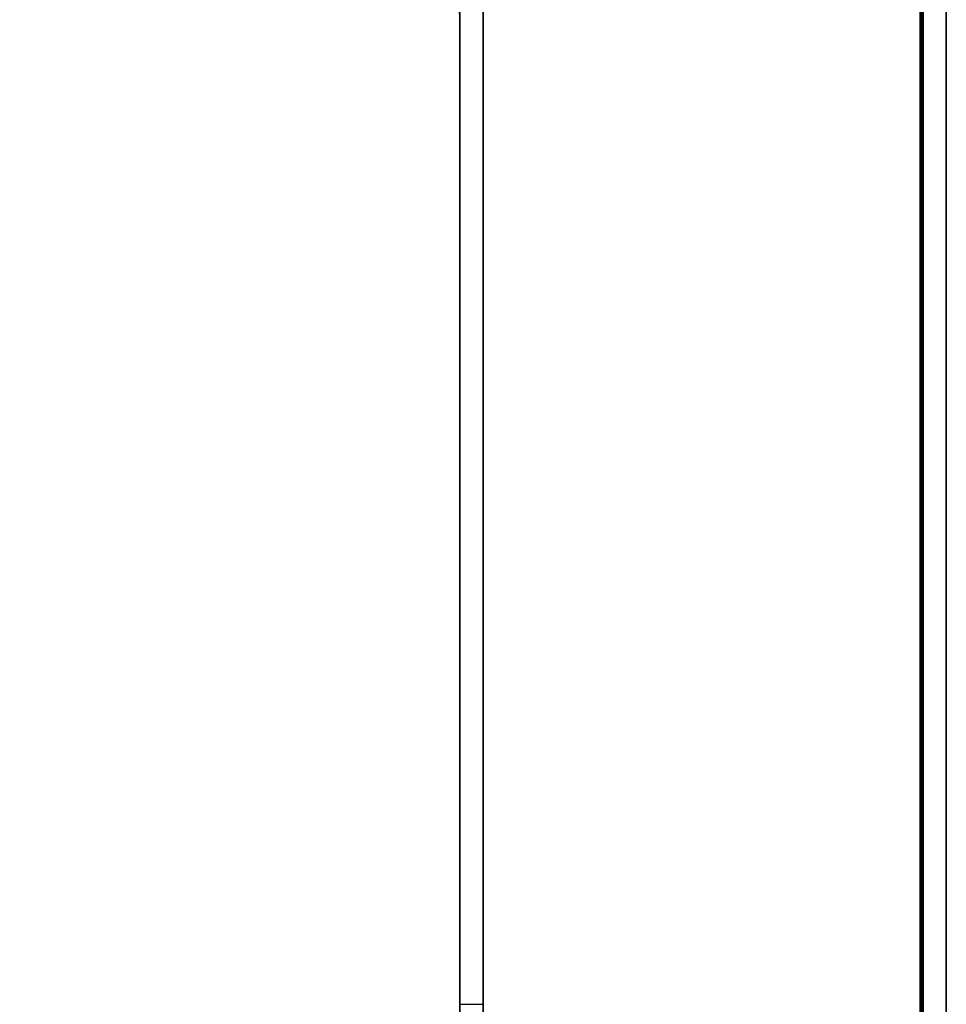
# Model space of a CAD drawing. Extents: x -1808 to 814, y 59 to 2017.
# Tile 14 of 52: x -1268 to -1108, y 334 to 504. Entities that reach past the tile are written whole.
import ezdxf

# ---------------------------------------------------------------- set-up
doc = ezdxf.new("R2010")
doc.units = 0
for name, color, linetype in [('LIVELLO_02', 192, 'CONTINUOUS'), ('LIVELLO_03', 5, 'CONTINUOUS'), ('PREDEFINITO', 7, 'CONTINUOUS')]:
    doc.layers.add(name, color=color, linetype=linetype)

msp = doc.modelspace()

# ---------------------------------------------------------------- linework, layer by layer
at = {"layer": 'LIVELLO_02'}
for p, q in [((-1112.5, 504, 342), (-1112.54, 506.58, 342)), ((-1112.54, 506.58, 350), (-1112.5, 504, 350)), ((-1112.25, 504, 342.25), (-1112.29, 506.59, 342.25)), ((-1112.29, 506.59, 349.75), (-1112.25, 504, 349.75)), ((-1112.04, 506.59, 349.5), (-1112, 504, 349.5)), ((-1112, 504, 342.5), (-1112.04, 506.59, 342.5)), ((-1112.04, 506.59, 346), (-1112, 504, 346)), ((-1112.5, 164, 342), (-1112.5, 504, 342)), ((-1112.5, 504, 350), (-1112.5, 164, 350)), ((-1112.5, 504, 342), (-1112, 504, 342.5)), ((-1112, 504, 349.5), (-1112.5, 504, 350)), ((-1112.25, 164, 342.25), (-1112.25, 504, 342.25)), ((-1112.25, 504, 349.75), (-1112.25, 164, 349.75)), ((-1112, 504, 349.5), (-1112, 164, 349.5)), ((-1112, 164, 342.5), (-1112, 504, 342.5)), ((-1112, 504, 346), (-1112, 164, 346)), ((-1112, 504, 342.5), (-1112, 504, 349.5))]:
    msp.add_line(p, q, dxfattribs=at)
at = {"layer": 'LIVELLO_03'}
for p, q in [((-1188, 504), (-1188.05, 506.73)), ((-1188, 504, 25), (-1188.05, 506.73, 25)), ((-1188.05, 506.73, 12.5), (-1188, 504, 12.5)), ((-1108, 504, 325), (-1108.05, 506.73, 325)), ((-1108, 504, 350), (-1108.05, 506.73, 350)), ((-1108.05, 506.73, 337.5), (-1108, 504, 337.5)), ((-1192.04, 506.59), (-1192, 504)), ((-1192.04, 506.59, 25), (-1192, 504, 25)), ((-1192, 504, 12.5), (-1192.04, 506.59, 12.5)), ((-1112.04, 506.59, 325), (-1112, 504, 325)), ((-1112.04, 506.59, 350), (-1112, 504, 350)), ((-1112, 504, 337.5), (-1112.04, 506.59, 337.5)), ((-1192, 504), (-1192, 164)), ((-1192, 504, 25), (-1192, 164, 25)), ((-1192, 164, 12.5), (-1192, 504, 12.5)), ((-1192, 504), (-1192, 504, 25)), ((-1188, 164), (-1188, 504)), ((-1188, 164, 25), (-1188, 504, 25)), ((-1188, 504, 12.5), (-1188, 164, 12.5)), ((-1188, 504), (-1188, 504, 25)), ((-1112, 504, 325), (-1112, 164, 325)), ((-1112, 504, 350), (-1112, 164, 350)), ((-1112, 164, 337.5), (-1112, 504, 337.5)), ((-1112, 504, 325), (-1112, 504, 350)), ((-1108, 164, 325), (-1108, 504, 325)), ((-1108, 164, 350), (-1108, 504, 350)), ((-1108, 504, 337.5), (-1108, 164, 337.5)), ((-1108, 504, 325), (-1108, 504, 350)), ((-1192, 334), (-1188, 334)), ((-1192, 334, 25), (-1188, 334, 25))]:
    msp.add_line(p, q, dxfattribs=at)
at = {"layer": 'PREDEFINITO'}
for p, q in [((-1192, 164), (-1192, 504)), ((-1112, 164, 325), (-1112, 504, 325)), ((-1112, 164, 325), (-1112, 504, 325))]:
    msp.add_line(p, q, dxfattribs=at)
for centre, start in [((-1268, 504), 360), ((-1188, 504, 325), 0), ((-1188, 504, 325), 0)]:
    msp.add_arc(centre, 76, start, 90, dxfattribs=at)

doc.saveas('drawing.dxf')
